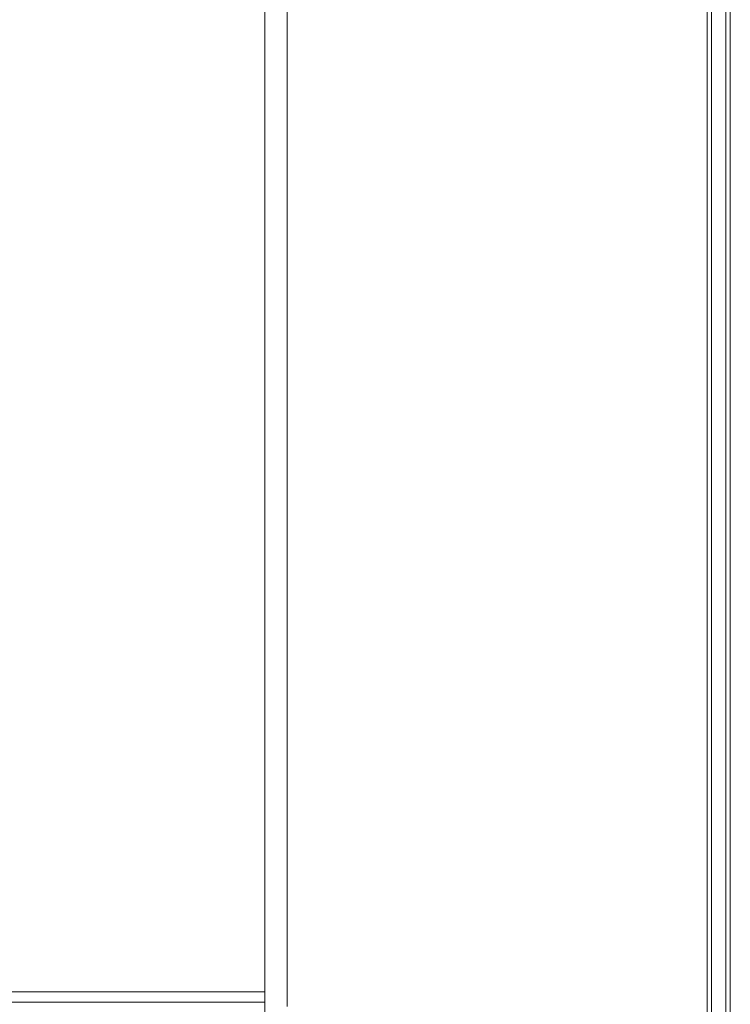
# Model space of a CAD drawing. Header units: millimetres. Extents: x 4480191 to 4481199, y -30324204 to -30323479.
# Tile 235 of 243: x 4480210 to 4480219, y -30323772 to -30323759. Entities that reach past the tile are written whole.
import ezdxf

# ---------------------------------------------------------------- set-up
doc = ezdxf.new("R2010")
doc.units = ezdxf.units.MM
doc.layers.add('IFC-Parede padrão-Contorno', color=44, linetype='Continuous', lineweight=5)
doc.layers.add('IFC-Parede-Contorno', color=42, linetype='Continuous', lineweight=5)

msp = doc.modelspace()

# ---------------------------------------------------------------- linework, layer by layer
at = {"layer": 'IFC-Parede padrão-Contorno', "color": 8, "lineweight": 5}
for p, q in [((4480218.839, -30323766.028), (4480218.839, -30323751.412)), ((4480218.899, -30323762.896), (4480218.899, -30323751.412)), ((4480219.09, -30323777.507), (4480219.09, -30323751.422)), ((4480219.15, -30323777.507), (4480219.15, -30323751.422)), ((4480212.91, -30323770.403), (4480212.91, -30323758.981)), ((4480213.21, -30323760.703), (4480213.21, -30323758.981)), ((4480213.21, -30323770.403), (4480213.21, -30323760.703)), ((4480218.899, -30323777.512), (4480218.899, -30323762.896)), ((4480218.839, -30323777.512), (4480218.839, -30323766.028)), ((4480212.91, -30323774.288), (4480212.91, -30323770.403)), ((4480213.21, -30323772.447), (4480213.21, -30323770.403))]:
    msp.add_line(p, q, dxfattribs=at)
at = {"layer": 'IFC-Parede-Contorno', "color": 8, "lineweight": 5}
for p, q in [((4480206.879, -30323772.249), (4480212.038, -30323772.249)), ((4480212.038, -30323772.249), (4480212.478, -30323772.249)), ((4480212.478, -30323772.249), (4480212.91, -30323772.249)), ((4480206.83, -30323772.389), (4480211.989, -30323772.389)), ((4480211.989, -30323772.389), (4480212.038, -30323772.389)), ((4480212.038, -30323772.389), (4480212.265, -30323772.389)), ((4480212.265, -30323772.389), (4480212.91, -30323772.389))]:
    msp.add_line(p, q, dxfattribs=at)

doc.saveas('drawing.dxf')
